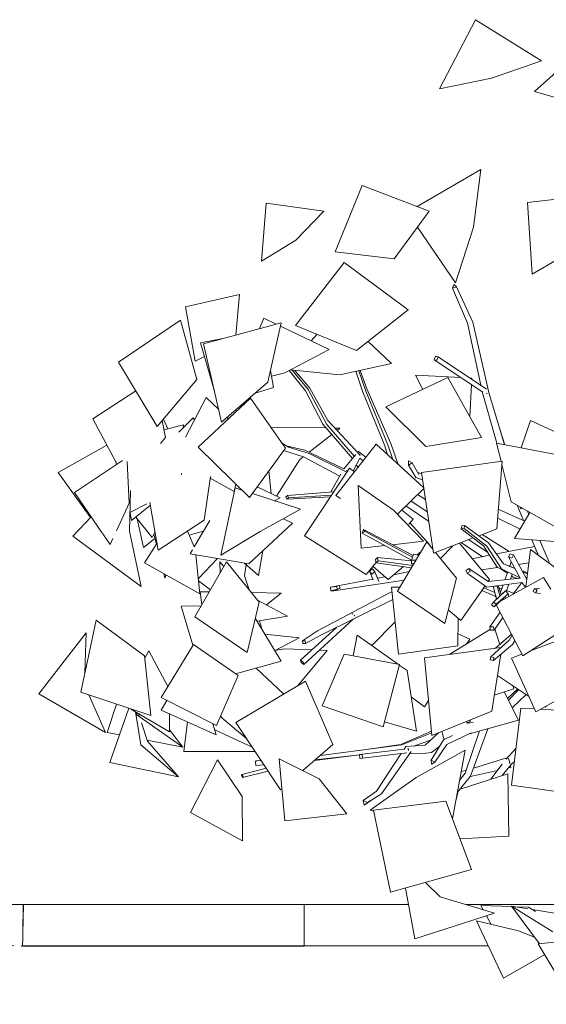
# Model space of a CAD drawing. Header units: millimetres. Extents: x -2624 to 101766, y -16 to 109490.
# Tile 63 of 151: x 37210 to 39119, y 68718 to 72290. Entities that reach past the tile are written whole.
import ezdxf

# ---------------------------------------------------------------- set-up
doc = ezdxf.new("R2010")
doc.units = ezdxf.units.MM
doc.header["$MEASUREMENT"] = 0
for name, color, linetype in [('L1', 7, 'Continuous'), ('Nouveau_VRD _ Voirie 3d.VRD', 7, 'Continuous'), ('Nouveau_VRD _ Végétation.VRD', 7, 'Continuous'), ('VRD _ Bordure.VRD', 7, 'Continuous')]:
    doc.layers.add(name, color=color, linetype=linetype)

# ---------------------------------------------------------------- blocks, each defined once
blk = doc.blocks.new('Élément de coupe_44')
at = {"layer": 'VRD _ Bordure.VRD', "color": 7, "linetype": 'Continuous', "lineweight": 15}
for p, q in [((34414.4, 69486.3), (34450.2, 69584.6)), ((34450.2, 69584.6), (34969.2, 69410)), ((34409.2, 69472.1), (34411.5, 69478.4)), ((34411.5, 69478.4), (34414.4, 69486.3)), ((34398.9, 69443.6), (34408, 69468.7)), ((34398.9, 69443.6), (34926.5, 69266.1)), ((34408, 69468.7), (34409.2, 69472.1)), ((34969.2, 69410), (34988.2, 69403.6)), ((34958.4, 69303.3), (34988.2, 69403.6)), ((34988.2, 69403.6), (35516.8, 69267.3)), ((34956, 69295.2), (34958.4, 69303.3)), ((34926.5, 69266.1), (34945.5, 69259.7)), ((34945.5, 69259.7), (34953.1, 69285.4)), ((34953.1, 69285.4), (34954.1, 69288.8)), ((34954.1, 69288.8), (34956, 69295.2)), ((35513.7, 69160.1), (35536.2, 69262.3)), ((35516.8, 69267.3), (35536.2, 69262.3)), ((35536.2, 69262.3), (36073.2, 69164.5)), ((34945.5, 69259.7), (35484.6, 69120.7)), ((35511.9, 69151.9), (35513.7, 69160.1)), ((36073.2, 69164.5), (36092.9, 69160.9)), ((36077.9, 69057.3), (36092.9, 69160.9)), ((36092.9, 69160.9), (36635.6, 69101.9)), ((35484.6, 69120.7), (35503.9, 69115.7)), ((35503.9, 69115.7), (35509.7, 69141.8)), ((35509.7, 69141.8), (35510.5, 69145.3)), ((35510.5, 69145.3), (35511.9, 69151.9)), ((35503.9, 69115.7), (36051.7, 69015.9)), ((36635.6, 69101.9), (36655.5, 69099.8)), ((36648, 68995.4), (36655.5, 69099.8)), ((36655.5, 69099.8), (37202.8, 69080)), ((36075.7, 69042.3), (36076.6, 69049)), ((36076.6, 69049), (36077.9, 69057.3)), ((37202.8, 69080), (37222.8, 69079.3)), ((37222.8, 69079.3), (37221.6, 68974.7)), ((36051.7, 69015.9), (36071.3, 69012.3)), ((36071.3, 69012.3), (36075.2, 69038.8)), ((36071.3, 69012.3), (36624.8, 68952.2)), ((36075.2, 69038.8), (36075.7, 69042.3)), ((36644.7, 68950.4), (36646.6, 68976.7)), ((36646.6, 68976.7), (36646.9, 68980.3)), ((36646.9, 68980.3), (36647.4, 68987)), ((36647.4, 68987), (36648, 68995.4)), ((36624.8, 68952.2), (36635.4, 68951.1)), ((36651.8, 68949.8), (37189.6, 68930.4)), ((37221.3, 68956), (37221, 68929.3)), ((37221.4, 68959.6), (37221.3, 68956)), ((37221.5, 68966.3), (37221.4, 68959.6)), ((37221.6, 68974.7), (37221.5, 68966.3)), ((37215.5, 68929.5), (37221, 68929.3))]:
    blk.add_line(p, q, dxfattribs=at)
blk = doc.blocks.new('Élément de coupe_45')
at = {"layer": 'VRD _ Bordure.VRD', "color": 7, "linetype": 'Continuous', "lineweight": 15}
for p, q in [((37221.8, 68974.4), (37223.7, 69079)), ((37223.7, 69079), (37223.7, 69079.3)), ((37223.7, 69079), (38221, 69079.2)), ((38221, 69079.2), (38241, 69079.2)), ((38241, 69079.2), (38619.8, 69079.3)), ((38241, 69079.2), (38241, 68974.6)), ((38827.1, 69079.3), (39241, 69079.4)), ((39241, 69079.4), (39261, 69079.4)), ((39261, 69079.4), (39261, 69046)), ((39261, 69079.4), (39329.8, 69079.4)), ((39373.2, 69079.4), (39449.7, 69079.5)), ((39690.3, 69079.5), (39987.6, 69079.6)), ((40281, 69061.4), (40281, 68975)), ((40295.3, 69079.6), (40480.8, 69079.7)), ((40809.6, 69079.7), (41563.2, 69079.9)), ((41563.2, 69079.9), (41583.2, 69079.9)), ((41583.2, 69079.9), (41585, 68975.3)), ((40801, 68975.1), (40801, 69041.2)), ((39261, 69001.8), (39261, 68975.2)), ((37221, 68929), (37221.5, 68955.7)), ((37221.5, 68955.7), (37221.6, 68959.3)), ((37221.6, 68959.3), (37221.7, 68966)), ((37221.7, 68966), (37221.8, 68974.4)), ((38241, 68974.6), (38241, 68966.2)), ((38241, 68966.2), (38241, 68959.5)), ((38241, 68959.5), (38241, 68955.9)), ((38241, 68955.9), (38241, 68929.2)), ((40281, 68975), (40281, 68966.6)), ((40281, 68966.6), (40281, 68959.9)), ((40281, 68959.9), (40281, 68956.3)), ((40281, 68956.3), (40281, 68929.6)), ((40801, 68966.7), (40801, 68975.1)), ((40801, 68960), (40801, 68966.7)), ((40801, 68956.4), (40801, 68960)), ((40801, 68929.7), (40801, 68956.4)), ((41585, 68975.3), (41585.2, 68966.9)), ((41585.2, 68966.9), (41585.3, 68960.2)), ((41585.3, 68960.2), (41585.4, 68956.6)), ((41585.4, 68956.6), (41585.8, 68931.1)), ((37221, 68929), (38221, 68929.2)), ((38221, 68929.2), (38241, 68929.2)), ((38241, 68929.2), (38538.8, 68929.3)), ((38538.8, 68929.3), (38908.6, 68929.4)), ((39334, 68929.4), (40161.2, 68929.6)), ((40177.8, 68929.6), (40261, 68929.6)), ((40261, 68929.6), (40281, 68929.6)), ((40281, 68929.6), (40355.5, 68929.6)), ((40614.9, 68929.7), (40781, 68929.7)), ((40781, 68929.7), (40801, 68929.7)), ((40801, 68929.7), (41565.9, 68929.9)), ((41565.9, 68929.9), (41585.9, 68929.9))]:
    blk.add_line(p, q, dxfattribs=at)
blk = doc.blocks.new('Élément de coupe_65')
at = {"layer": 'Nouveau_VRD _ Voirie 3d.VRD', "color": 251, "linetype": 'Continuous', "lineweight": 15, "true_color": 0x6a6a6a}
blk.add_line((38908.7, 68929.3), (37215.5, 68929.3), dxfattribs=at)
blk = doc.blocks.new('Élément de coupe_1473')
at = {"layer": 'Nouveau_VRD _ Végétation.VRD', "color": 7, "linetype": 'Continuous', "lineweight": 15}
for p, q in [((38732, 72039.4), (38861.9, 72289.7)), ((38861.9, 72289.7), (39101.2, 72140.4)), ((39075.7, 72029.7), (39277, 72209.4)), ((39101.2, 72140.4), (38919.8, 72078.1)), ((38732, 72039.4), (38919.8, 72078.1)), ((39075.7, 72029.7), (39261.6, 71975.6)), ((38651.3, 71611.5), (38882.1, 71746.4)), ((38882.1, 71746.4), (38855.1, 71536.6)), ((38451.9, 71687.6), (38354, 71447.3)), ((38451.9, 71687.6), (38694.3, 71595.2)), ((39051.2, 71626.6), (39310, 71657.4)), ((38086.2, 71413.3), (38103.1, 71624.5)), ((38103.1, 71624.5), (38312.9, 71594.9)), ((39067.2, 71366.5), (39051.2, 71626.6)), ((38312.9, 71594.9), (38210.6, 71490.3)), ((38694.3, 71595.2), (38567.2, 71422.2)), ((38789.5, 71335.4), (38651.8, 71537.3)), ((38789.5, 71335.4), (38855.1, 71536.6)), ((38086.2, 71413.3), (38210.6, 71490.3)), ((38354, 71447.3), (38567.2, 71422.2)), ((39067.2, 71366.5), (39240.6, 71468.6)), ((38386, 71409.1), (38209.5, 71180.2)), ((38386, 71409.1), (38618.5, 71237.4)), ((38783.4, 71328.8), (38778.3, 71316.2)), ((38778.3, 71316.2), (38793.2, 71321)), ((38833.6, 71189.1), (38778.3, 71316.2)), ((38793.2, 71321), (38783.4, 71328.8)), ((38852.5, 71192.5), (38793.2, 71321)), ((37810.9, 71248.3), (38007, 71292.5)), ((38007, 71292.5), (37993.5, 71145.6)), ((37810.9, 71248.3), (37846, 71050.4)), ((38618.5, 71237.4), (38430.7, 71089.4)), ((37568, 71046.8), (37793, 71199.9)), ((37793, 71199.9), (37852.4, 70984.6)), ((37876.9, 71113.9), (38158.2, 71190.4)), ((38079.5, 71169), (38095.1, 71207.2)), ((38095.1, 71207.2), (38140.2, 71185.5)), ((38158.2, 71190.4), (38109.9, 70974.2)), ((38910.9, 70937.8), (38852.5, 71192.5)), ((38155.4, 71178.1), (38332, 71092.9)), ((38209.5, 71180.2), (38430.7, 71089.4)), ((38882.1, 70963.3), (38833.6, 71189.1)), ((37865.6, 71117), (37946, 71132.7)), ((38267.1, 71124.2), (38287.4, 71148.2)), ((38472.6, 71122.5), (38558.3, 71043)), ((37865.6, 71117), (37916.1, 70942.5)), ((37941.9, 70829.8), (37876.9, 71113.9)), ((38332, 71092.9), (38171.3, 71009.1)), ((37846, 71050.4), (37879.7, 71068.3)), ((38717.8, 71068.5), (38712.5, 71056.2)), ((38712.5, 71056.2), (38722, 71054.1)), ((38888.7, 70939), (38712.5, 71056.2)), ((38727.3, 71066.4), (38717.8, 71068.5)), ((38722, 71054.1), (38727.3, 71066.4)), ((38902.5, 70949.7), (38727.3, 71066.4)), ((37568, 71046.8), (37708.6, 70813.8)), ((38119.5, 71017.2), (38129.7, 70955.7)), ((38246.1, 70943.6), (38186.7, 71017.2)), ((38190.3, 71019), (38370.5, 71001)), ((38255.6, 70948.1), (38198, 71018.3)), ((38262, 70952.4), (38207.1, 71017.4)), ((38558.3, 71043), (38370.5, 71001)), ((38452.8, 70941.5), (38429, 71014.1)), ((38464.5, 70942.2), (38439.2, 71016.4)), ((38468.6, 70950.5), (38444.2, 71017.5)), ((37708.6, 70813.8), (37852.4, 70984.6)), ((38122.9, 70996.6), (38171.3, 71009.1)), ((38762.5, 70991.3), (38537.1, 70884.7)), ((38645.3, 71000.5), (38809.8, 70991.5)), ((38645.3, 71000.5), (38671.8, 70948.4)), ((38762.5, 70991.3), (38884.1, 70773.7)), ((38842.5, 70989.7), (38848.4, 70989.3)), ((38848.4, 70989.3), (38848.3, 70985.8)), ((37475, 70841.6), (37630.6, 70943)), ((37941.9, 70829.8), (38109.9, 70974.2)), ((38063.9, 70934.7), (38129.7, 70955.7)), ((38308.8, 70821.9), (38246.1, 70943.6)), ((38323, 70820.7), (38255.6, 70948.1)), ((38327.6, 70835.2), (38262, 70952.4)), ((38533, 70744.3), (38452.8, 70941.5)), ((38544.9, 70747.5), (38464.5, 70942.2)), ((38554.8, 70751.9), (38468.6, 70950.5)), ((38847.3, 70966.5), (38841.3, 70850.4)), ((37811, 70775.7), (37885.8, 70919.4)), ((37856.9, 70738.8), (38047, 70917.2)), ((37885.8, 70919.4), (37931.5, 70875.3)), ((38047, 70917.2), (38173.3, 70735.2)), ((38888, 70935.8), (38887.1, 70940)), ((38940.1, 70753.1), (38888, 70935.8)), ((38901.8, 70933.7), (38903.4, 70933.3)), ((38903.4, 70933.3), (38904, 70934.6)), ((38967.6, 70747.9), (38910.9, 70937.8)), ((38537.1, 70884.7), (38682.6, 70741.5)), ((37475, 70841.6), (37560.2, 70682.7)), ((37726.4, 70834.9), (37738.5, 70774.1)), ((37731.3, 70840.8), (37746.6, 70805.7)), ((37787.1, 70793.9), (37838.6, 70845.4)), ((37838.6, 70845.4), (37843.2, 70837.6)), ((37961.3, 70846.5), (37966.4, 70841.6)), ((38443.8, 70709.4), (38327.6, 70835.2)), ((39061.7, 70835.2), (39027.5, 70736.5)), ((39061.7, 70835.2), (39255.7, 70746)), ((37732.8, 70802.4), (37803.5, 70819.4)), ((37803.5, 70819.4), (37803.1, 70810)), ((38120.1, 70811.7), (38320.4, 70808.6)), ((38416.9, 70698.4), (38308.8, 70821.9)), ((38423.1, 70705.6), (38323, 70820.7)), ((38352.6, 70808.1), (38370.9, 70807.8)), ((38370.9, 70807.8), (38360.4, 70799.7)), ((38968.8, 70747.7), (38950.8, 70804.1)), ((37720, 70752.1), (37738.5, 70774.1)), ((38341.3, 70784.8), (38259.4, 70720.9)), ((38884.1, 70773.7), (38682.6, 70741.5)), ((37349.8, 70647), (37526, 70746.5)), ((37856.9, 70738.8), (38042.9, 70556.1)), ((38042.9, 70556.1), (38173.3, 70735.2)), ((38184.1, 70738.4), (38159.7, 70754.7)), ((38169.9, 70725.9), (38167.6, 70727.4)), ((38243.6, 70728.5), (38176.3, 70743.6)), ((38259.2, 70716.5), (38184.1, 70738.4)), ((38384.7, 70660.4), (38243.6, 70728.5)), ((38502.3, 70749.8), (38356.6, 70564)), ((38502.3, 70749.8), (38674.5, 70591.5)), ((38543.8, 70711.7), (38533, 70744.3)), ((38562.5, 70694.5), (38544.9, 70747.5)), ((38581.9, 70676.6), (38554.8, 70751.9)), ((38938.5, 70753.4), (39205.4, 70702.6)), ((38938.5, 70753.4), (38955, 70687.7)), ((38140.7, 70561.7), (38225, 70694.1)), ((38239.2, 70703.7), (38169.9, 70725.9)), ((38237.9, 70704.1), (38225, 70694.1)), ((38370.6, 70633.9), (38239.2, 70703.7)), ((38395.7, 70647.7), (38259.2, 70716.5)), ((38428.5, 70712), (38384.7, 70660.4)), ((38442.8, 70698.9), (38418.3, 70653)), ((38437.6, 70722.8), (38434.7, 70719.3)), ((38465.1, 70702.3), (38437.6, 70722.8)), ((38454.7, 70689), (38442.8, 70698.9)), ((38443, 70707.9), (38443.8, 70709.4)), ((37409.3, 70574.1), (37582.3, 70690.1)), ((37559.1, 70687.9), (37561.6, 70676.2)), ((37599.4, 70687.1), (37606.7, 70536.1)), ((38405.9, 70663), (38242.6, 70417.5)), ((38398.1, 70654.5), (38393.5, 70653.3)), ((38398.9, 70652.5), (38398.1, 70654.5)), ((38405.9, 70663), (38423.3, 70649)), ((38437.2, 70666.8), (38429.3, 70673.5)), ((38619.7, 70689), (38619.3, 70673.8)), ((38619.3, 70673.8), (38632.9, 70681.5)), ((38645.4, 70629.1), (38619.3, 70673.8)), ((38632.9, 70681.5), (38619.7, 70689)), ((38656.8, 70639.6), (38632.9, 70681.5)), ((38666.4, 70646.5), (38959, 70688.3)), ((38959, 70688.3), (38940.1, 70442.2)), ((38958, 70675.6), (38992, 70540)), ((37467, 70483.5), (37349.8, 70647)), ((37796.7, 70645), (37796.5, 70640.2)), ((37901.2, 70633), (37878.8, 70473.5)), ((37900.4, 70626.9), (37987.4, 70578)), ((38122, 70570.7), (38112.9, 70652.3)), ((38374.7, 70641.2), (38337.5, 70576.3)), ((38670.3, 70620.3), (38645.4, 70629.1)), ((38667.1, 70642.1), (38652.7, 70646.8)), ((38666.4, 70646.5), (38709.7, 70354.1)), ((37938.7, 70347.2), (37991.3, 70591)), ((37987.4, 70578), (37993.5, 70604.6)), ((37991.3, 70591), (38015.3, 70583.1)), ((38071.2, 70595.1), (38154.2, 70555.2)), ((38447.6, 70372.2), (38437.4, 70599.4)), ((38437.4, 70599.4), (38565.6, 70510.4)), ((38674.9, 70588.9), (38579.1, 70496.3)), ((37510.7, 70425.6), (37409.3, 70574.1)), ((37611.9, 70581.7), (37608, 70434.2)), ((38053.5, 70570.7), (38228.5, 70513.9)), ((38154.2, 70555.2), (38133.6, 70544.7)), ((38180.8, 70563.7), (38174.6, 70558.9)), ((38174.6, 70558.9), (38178.4, 70550.1)), ((38336.8, 70559.1), (38178.4, 70550.1)), ((38178.4, 70550.1), (38184.6, 70554.9)), ((38346.7, 70577), (38180.8, 70563.7)), ((38184.6, 70554.9), (38180.8, 70563.7)), ((38340.2, 70564.2), (38184.6, 70554.9)), ((38356.6, 70564), (38372.6, 70552.9)), ((38680.8, 70549.2), (38652.2, 70567)), ((37560.8, 70435.7), (37606.7, 70536.1)), ((37609.8, 70501.3), (37670.7, 70533.5)), ((37615.4, 70472.9), (37683.9, 70528)), ((37682.2, 70537.9), (37711.6, 70364.8)), ((38228.5, 70513.9), (38081.9, 70433.4)), ((38692.4, 70470.9), (38609.6, 70525.8)), ((38687.5, 70504.1), (38628.3, 70543.8)), ((38946.7, 70513.3), (38945.6, 70514)), ((39040.5, 70470.7), (38946.7, 70513.3)), ((39183.6, 70431.8), (38992, 70540)), ((39036.6, 70472.5), (39013, 70528.1)), ((39023.4, 70522.2), (39026.7, 70515.3)), ((39026.7, 70515.3), (39029.5, 70518.8)), ((39026.7, 70515.3), (39031.8, 70517.6)), ((37403.2, 70415.6), (37469.4, 70486.1)), ((37615.4, 70472.9), (37611.1, 70502)), ((37690.7, 70411.2), (37631, 70485.5)), ((37659.2, 70375.3), (37636, 70479.3)), ((38165.8, 70479.4), (38198.8, 70463.2)), ((38673.6, 70397.7), (38565.6, 70510.4)), ((38594.6, 70511.3), (38635.7, 70478.3)), ((38635.7, 70478.3), (38620.3, 70460)), ((39023.5, 70441.5), (38943.1, 70480.9)), ((39004, 70408), (39058.8, 70502.3)), ((39055, 70495.7), (39050.2, 70507.2)), ((37711.6, 70364.8), (37878.8, 70473.5)), ((37898.8, 70472.8), (37842.5, 70377)), ((38198.8, 70463.2), (38041, 70315.3)), ((38623.9, 70464.2), (38694.9, 70385.7)), ((38812.2, 70454.1), (38810.7, 70442.8)), ((38810.7, 70442.8), (38821.3, 70443.4)), ((38890.8, 70381.3), (38810.7, 70442.8)), ((38822.7, 70454.6), (38812.2, 70454.1)), ((38821.3, 70443.4), (38822.7, 70454.6)), ((38903.4, 70380.2), (38821.3, 70443.4)), ((38909.8, 70392.3), (38822.7, 70454.6)), ((38874.9, 70417.3), (38940.1, 70442.2)), ((37650.2, 70233.7), (37403.2, 70415.6)), ((37537.9, 70385.8), (37511.7, 70424.1)), ((37537.9, 70385.8), (37547.9, 70407.7)), ((37650.2, 70233.7), (37608, 70434.2)), ((37659.2, 70375.3), (37700.3, 70407.6)), ((37690.7, 70411.2), (37700.4, 70430.8)), ((37705.5, 70386.8), (37696.5, 70422.8)), ((37818.3, 70434.2), (37842.5, 70376.9)), ((37824.4, 70419.9), (37876.3, 70434.5)), ((37938.7, 70347.2), (38081.9, 70433.4)), ((38242.6, 70417.5), (38465.7, 70276.4)), ((38455.9, 70439.9), (38451.8, 70426.9)), ((38451.8, 70426.9), (38461.8, 70433.2)), ((38630.4, 70328.5), (38451.8, 70426.9)), ((38461.8, 70433.2), (38455.9, 70439.9)), ((38636.2, 70346.5), (38455.9, 70439.9)), ((38634, 70340), (38461.8, 70433.2)), ((38709.7, 70354.1), (38854.3, 70409.4)), ((38984.1, 70360.7), (38886.2, 70421.6)), ((39004, 70408), (39200.1, 70392.6)), ((37662.9, 70318.8), (37707.3, 70389.8)), ((38533.5, 70381.9), (38447.6, 70372.2)), ((38673.6, 70397.7), (38561.8, 70385.1)), ((38579.9, 70217.1), (38685.7, 70395.1)), ((38685.7, 70395.1), (38707.5, 70368.5)), ((38694.9, 70385.7), (38694, 70385)), ((38734.9, 70335.1), (38780, 70381)), ((38804.6, 70390.4), (38912.7, 70258.4)), ((38887.6, 70341.5), (38810.5, 70392.6)), ((38906, 70357.5), (38837.9, 70403.1)), ((38940.3, 70303.3), (38890.8, 70381.3)), ((38956.7, 70297.3), (38903.4, 70380.2)), ((38963.8, 70316.2), (38909.8, 70392.3)), ((39076.2, 70379.1), (38938.6, 70351.7)), ((39090, 70346.5), (39066, 70403.1)), ((39129.2, 70322.2), (39095.6, 70400.8)), ((37836.5, 70366.8), (37827.9, 70352.1)), ((37827.9, 70352.1), (38041, 70315.3)), ((37863.4, 70206.7), (37848.9, 70348.5)), ((37857.7, 70262.5), (37927.4, 70334.9)), ((38076.3, 70273), (38091.4, 70362.5)), ((38506.6, 70338.6), (38499.5, 70331.6)), ((38509.6, 70326.9), (38506.6, 70338.6)), ((38630.3, 70326.5), (38506.6, 70338.6)), ((38637.6, 70350.6), (38630.4, 70329.5)), ((38656.2, 70346.9), (38637.6, 70350.6)), ((38665.1, 70360.4), (38650.6, 70348)), ((38656.8, 70346.4), (38656.2, 70346.9)), ((38717.1, 70356.9), (38793.3, 70263.9)), ((38912.9, 70346.6), (38850.7, 70334.2)), ((38988, 70351.9), (38982.1, 70340.5)), ((38982.1, 70340.5), (38993.8, 70336.4)), ((39023.8, 70264), (38982.1, 70340.5)), ((38999.8, 70347.9), (38988, 70351.9)), ((38993.8, 70336.4), (38999.8, 70347.9)), ((39047.3, 70260.8), (38999.8, 70347.9)), ((39044.3, 70230.8), (39061.1, 70367.9)), ((39061.1, 70367.9), (39203.1, 70262.7)), ((39082, 70361.7), (39082.5, 70364.1)), ((37863.4, 70206.7), (37662.9, 70318.8)), ((37845.3, 70124), (37959.9, 70322.7)), ((37937.1, 70283.1), (37935.3, 70323.1)), ((37935.3, 70323.1), (37950.1, 70305.8)), ((37959.9, 70322.7), (38077.8, 70176.9)), ((38076.3, 70273), (38024.8, 70318.1)), ((38031.3, 70312.4), (38025.2, 70272.2)), ((38502.4, 70320.1), (38465.7, 70276.4)), ((38488.7, 70297.4), (38478, 70289)), ((38497.1, 70287), (38488.7, 70297.4)), ((38490.9, 70306.4), (38545.7, 70258.5)), ((38499.5, 70331.6), (38502.5, 70319.9)), ((38502.5, 70319.9), (38509.6, 70326.9)), ((38630.2, 70301.6), (38502.5, 70319.9)), ((38634.9, 70309.5), (38509.6, 70326.9)), ((38601.1, 70305.8), (38545.7, 70258.5)), ((38628.8, 70329.4), (38626, 70327)), ((38630.4, 70329.5), (38630.2, 70315.8)), ((38630.2, 70315.8), (38638.6, 70315.7)), ((38644.1, 70329.1), (38630.4, 70329.5)), ((38644, 70324.8), (38644.1, 70329.1)), ((38837.6, 70298.4), (38826.9, 70291.8)), ((38842.5, 70287.9), (38837.6, 70298.4)), ((38907.5, 70251.2), (38837.6, 70298.4)), ((38941.6, 70302.7), (38883.4, 70294.3)), ((38988.1, 70282.1), (38940.3, 70303.3)), ((39023.2, 70265.2), (38956.7, 70297.3)), ((39004.8, 70298.7), (38963.8, 70316.2)), ((39003.9, 70300.5), (38972.5, 70312.5)), ((38987.1, 70309.3), (38982.6, 70308.6)), ((38986.4, 70307.2), (38991.9, 70322.5)), ((39003.5, 70300.6), (39003.6, 70300.9)), ((39055.2, 70319.1), (39018.4, 70313.8)), ((37736.2, 70264.1), (37732.2, 70280.1)), ((37736.2, 70264.1), (37739.5, 70276)), ((37740.6, 70275.4), (37736.2, 70264.1)), ((38042.2, 70220.9), (38025.2, 70272.2)), ((38478, 70289), (38486.4, 70278.6)), ((38491.2, 70257.2), (38478, 70289)), ((38486.4, 70278.6), (38497.1, 70287)), ((38511.8, 70251.2), (38497.1, 70287)), ((38533.6, 70269.1), (38506.7, 70263.6)), ((38621.7, 70287.4), (38566.1, 70275.8)), ((38750.6, 70099.8), (38793.3, 70263.9)), ((38826.9, 70291.8), (38831.7, 70281.3)), ((38831.7, 70281.3), (38842.5, 70287.9)), ((38903.3, 70231.3), (38831.7, 70281.3)), ((39024.5, 70264.1), (38907.5, 70251.2)), ((38950.5, 70179), (39108.6, 70266.3)), ((38977.4, 70282), (38955.6, 70296.5)), ((38968.8, 70257.9), (38978.9, 70286.2)), ((38989.1, 70260.1), (38995.6, 70278.5)), ((38999.3, 70267.5), (38993.1, 70271.6)), ((39012.8, 70262.8), (38999.3, 70267.5)), ((39050.7, 70282.5), (39031.4, 70289.9)), ((39050.3, 70279.4), (39033.2, 70286.7)), ((39046.5, 70266.5), (39044.3, 70266.2)), ((39048.4, 70264.2), (39046.5, 70266.5)), ((39135.1, 70223.2), (39108.6, 70266.3)), ((37901.7, 70221.7), (37858.6, 70253.4)), ((38489.9, 70260.2), (38336.1, 70230.8)), ((38336.1, 70230.8), (38358.7, 70234)), ((38336.1, 70230.8), (38337.6, 70217.3)), ((38507.8, 70241.4), (38348.9, 70218.3)), ((38348.9, 70218.3), (38371.3, 70226.8)), ((38353.4, 70233.3), (38368.5, 70236.7)), ((38368.5, 70236.7), (38358.7, 70234)), ((38358.7, 70234), (38361.5, 70224)), ((38361.5, 70224), (38371.3, 70226.8)), ((38371.3, 70226.8), (38368.5, 70236.7)), ((38603.3, 70256.3), (38507.8, 70241.4)), ((38557.4, 70231), (38588.6, 70231.6)), ((38557.4, 70231), (38583.1, 69988.2)), ((38808.7, 70109.6), (38896.9, 70235.8)), ((38932.7, 70211.5), (38892.1, 70228.9)), ((39030.5, 70247.7), (38903.3, 70231.3)), ((38907.6, 70251.2), (38912.7, 70258.4)), ((38938.9, 70188), (38926.6, 70234.3)), ((38932.2, 70235), (38940.3, 70235.2)), ((38940.3, 70235.2), (38940.3, 70236.1)), ((38950.9, 70199.2), (38940.3, 70235.2)), ((38955.8, 70204.3), (38944.6, 70236.6)), ((38957, 70225.2), (38947.3, 70228.9)), ((38952.7, 70213.1), (38961.9, 70238.9)), ((38973.2, 70215.8), (38982.4, 70241.5)), ((39030.6, 70247.5), (38997.2, 70204.8)), ((39043.9, 70230.5), (39030.5, 70247.7)), ((39040.9, 70249.5), (39041.4, 70249.4)), ((39046.9, 70260.1), (39047.3, 70260.8)), ((37870, 70166.7), (37864.6, 70214.1)), ((37864.6, 70214.1), (37897, 70213.6)), ((38049.9, 70211.4), (38158.1, 70209.8)), ((38158.1, 70209.8), (38104.2, 70167.1)), ((38550.1, 70210.6), (38289.2, 70072.4)), ((38337.6, 70217.3), (38361.5, 70224)), ((38337.6, 70217.3), (38348.9, 70218.3)), ((38559.2, 70214.4), (38550.1, 70210.6)), ((38579.9, 70217.1), (38750.6, 70099.8)), ((38936.2, 70197.5), (38885.4, 70219.3)), ((38971.2, 70218), (38927, 70177)), ((38966.9, 70194.8), (38929.9, 70159.2)), ((38935.4, 70201.2), (38936.5, 70196.4)), ((38936.6, 70196.7), (38936.5, 70196.4)), ((38936.5, 70196.4), (38938.8, 70187.9)), ((38981, 70206.9), (38937.2, 70169)), ((38959.8, 70208.3), (38950.2, 70198.5)), ((38971.2, 70218), (38959.8, 70208.3)), ((38964.9, 70186.9), (38963.7, 70191.7)), ((38971.1, 70190.4), (38969.6, 70197)), ((38981, 70206.9), (38971.2, 70218)), ((39000.3, 70208.7), (38974.2, 70218.6)), ((38983.6, 70197.2), (38981, 70206.9)), ((39075.8, 70225.7), (39070.6, 70215.9)), ((39070.6, 70215.9), (39080, 70210.5)), ((39085.1, 70220.3), (39075.8, 70225.7)), ((39095.7, 70225.3), (39075.8, 70225.7)), ((39080, 70210.5), (39085.1, 70220.3)), ((39098.3, 70208.4), (39080, 70210.5)), ((37795.7, 70162.1), (37868.2, 70163.7)), ((37838.3, 70020.6), (37795.7, 70162.1)), ((38034.6, 69994.5), (38077.8, 70176.9)), ((38180.3, 70126.4), (38071.7, 70184.4)), ((38560.6, 70185), (38301.1, 70056.6)), ((38562.2, 70185.7), (38560.6, 70185)), ((38927, 70177), (38919.7, 70167.1)), ((38919.7, 70167.1), (38929.9, 70159.2)), ((38937.2, 70169), (38927, 70177)), ((38929.9, 70159.2), (38937.2, 70169)), ((39033.6, 69981.6), (38937.6, 70166.6)), ((38956, 70182), (38955.5, 70183.8)), ((38962.3, 70185.5), (38961.1, 70189.1)), ((37845.3, 70124), (38034.6, 69994.5)), ((38180.3, 70126.4), (38070.5, 70107.2)), ((38417.1, 70133.3), (38413.9, 70135.6)), ((38423.5, 70128.7), (38422.7, 70129.3)), ((38424.3, 70125.4), (38423.5, 70128.7)), ((38763.4, 70149.1), (38808.7, 70109.6)), ((38951.4, 70140.1), (38914.7, 70087.2)), ((38961.4, 70120.8), (38929.8, 70075.3)), ((37431.5, 69849.9), (37487.1, 70111.7)), ((37487.1, 70111.7), (37662.3, 69981.9)), ((38157.4, 69962.5), (38063.9, 70118.3)), ((38087.1, 70085.1), (38079.3, 70108.8)), ((38087.1, 70085.1), (38081.1, 70089.5)), ((38358.8, 70085.2), (38228.1, 69965.6)), ((38419.1, 70115), (38239.6, 69950.8)), ((38486.6, 70019), (38570.8, 70104.7)), ((38799.9, 70117.3), (38798.5, 70017.9)), ((38927.5, 70087.5), (38914.7, 70087.2)), ((38914.7, 70087.2), (38917.1, 70075)), ((38929.8, 70075.3), (38927.5, 70087.5)), ((39033.6, 69981.6), (39212.2, 70097.7)), ((37279.8, 69844.3), (37450.8, 70065.8)), ((37450.8, 70065.8), (37446.4, 69920.2)), ((38223.5, 70047.5), (38098.8, 70060.1)), ((38223.5, 70047.5), (38136.2, 70001.3)), ((38289.2, 70072.4), (38235.4, 70036.5)), ((38301.1, 70056.6), (38246, 70027)), ((38419.4, 69981.8), (38433.2, 70057)), ((38433.2, 70057), (38582.6, 69950.8)), ((38916.5, 70078.3), (38769.1, 69987.4)), ((38841.1, 70042.1), (38799.1, 70062.1)), ((38917.1, 70075), (38929.8, 70075.3)), ((38950.2, 70022.8), (38932.4, 70079)), ((38934.9, 70009.5), (38992.8, 70060.3)), ((38994.9, 70056.3), (38985.2, 70040.3)), ((37723, 69830.2), (37839.7, 70022.9)), ((37839.7, 70022.9), (38001.5, 69910)), ((38244.6, 70036.9), (38235.4, 70036.5)), ((38235.4, 70036.5), (38236.7, 70026.6)), ((38236.7, 70026.6), (38246, 70027)), ((38246, 70027), (38244.6, 70036.9)), ((38583.1, 69988.2), (38798.5, 70017.9)), ((38676.9, 69975.1), (38954.3, 70012)), ((38829.4, 70024.6), (38841.1, 70042.1)), ((38985.2, 70040.3), (38917.6, 69978.6)), ((38996.6, 70023.6), (38926.9, 69964.5)), ((39004.9, 70036.9), (38996.6, 70023.6)), ((39061.1, 69999.5), (39167.2, 70040.5)), ((37685.4, 69765), (37662.3, 69981.9)), ((37663.2, 69973.8), (37678.5, 69999.5)), ((37678.5, 69999.5), (37747.6, 69870.9)), ((38134.3, 70001), (38170.8, 70006.9)), ((38269.6, 70003.6), (38170.8, 70006.9)), ((38324, 70001.8), (38220.1, 69875.2)), ((38324, 70001.8), (38296.4, 70002.7)), ((38306.9, 69800.2), (38386.2, 69988)), ((38586.6, 69950.1), (38386.2, 69988)), ((38917.6, 69978.6), (38915.9, 69967.8)), ((38928.5, 69975.3), (38917.6, 69978.6)), ((38954.4, 69987.9), (38921, 69781.5)), ((38992.5, 69973), (39030.5, 69987.6)), ((37991.8, 69916.7), (38157.4, 69962.5)), ((38228.1, 69965.6), (38230, 69957.7)), ((38237.8, 69958.7), (38228.1, 69965.6)), ((38230, 69957.7), (38239.6, 69950.8)), ((38239.6, 69950.8), (38237.8, 69958.7)), ((38527.5, 69724.4), (38586.6, 69950.1)), ((38586.1, 69948.3), (38614.5, 69928.1)), ((38676.9, 69975.1), (38704.5, 69692.4)), ((38915.9, 69967.8), (38926.9, 69964.5)), ((38926.9, 69964.5), (38928.5, 69975.3)), ((39080.6, 69778.8), (38992.5, 69973)), ((37924, 69728.6), (38001.5, 69910)), ((38166.8, 69843.6), (38067.1, 69937.5)), ((38648, 69708.2), (38614.5, 69928.1)), ((39054.7, 69835.9), (38942, 69910.8)), ((37993.1, 69740.4), (38245.9, 69890.5)), ((38245.9, 69890.5), (38345.7, 69659.8)), ((39001, 69862.2), (38997.2, 69874.1)), ((39080.6, 69778.8), (39267.1, 69882)), ((37521.8, 69703.7), (37279.8, 69844.3)), ((37431.5, 69849.9), (37685.4, 69765)), ((37521.8, 69703.7), (37461.4, 69839.9)), ((39001, 69862.2), (38930.4, 69839.1)), ((39018.1, 69748.5), (38966.4, 69850.9)), ((39015.2, 69862.2), (38978.5, 69826.9)), ((39019.5, 69859.3), (38981.7, 69820.5)), ((39045.7, 69841.9), (38995.3, 69793.5)), ((37527.2, 69704.1), (37560.5, 69806.8)), ((37723, 69830.2), (37924, 69728.6)), ((37723.5, 69785), (37743.1, 69820)), ((38527.5, 69724.4), (38306.9, 69800.2)), ((38677.3, 69797.4), (38629, 69832.7)), ((38677.3, 69797.4), (38692.1, 69819.5)), ((39115.6, 69795.5), (39118.6, 69799.9)), ((37536.9, 69595.4), (37605.8, 69791.6)), ((37753.4, 69706.8), (37613.5, 69789)), ((37630.1, 69779.3), (37649.2, 69658.6)), ((37634.2, 69776.9), (37635.2, 69767.7)), ((37801.7, 69650.5), (37635.2, 69767.7)), ((37644.9, 69760.8), (37641.1, 69772.8)), ((37922.6, 69695.8), (37723.5, 69785)), ((37753.4, 69706.8), (37752.9, 69771.8)), ((37943.1, 69757), (37938.9, 69763.5)), ((38704.5, 69692.4), (38921, 69781.5)), ((38993, 69512.2), (39026.4, 69792.6)), ((39075.6, 69789.8), (39026.4, 69792.6)), ((39173.6, 69784), (39097.9, 69788.4)), ((39115.6, 69795.5), (39113.3, 69797)), ((37673.1, 69672.1), (37652.1, 69738.4)), ((37805.3, 69635.2), (37818.6, 69742.4)), ((37922.6, 69695.8), (37910.7, 69735.2)), ((37943.1, 69757), (38032.9, 69680.3)), ((37993.1, 69740.4), (38155.6, 69495.4)), ((38648, 69708.2), (38532.1, 69742.1)), ((38830, 69744), (38833.8, 69737.6)), ((38833.8, 69737.6), (38844.6, 69744.7)), ((38854.1, 69739.8), (38833.8, 69737.6)), ((38840.8, 69699.4), (39018.1, 69748.5)), ((38844.6, 69744.7), (38842.1, 69749)), ((37572, 69695.4), (37527.2, 69704.1)), ((37753.3, 69713.7), (37801.7, 69650.5)), ((38052.6, 69650.7), (37917.2, 69713.8)), ((38702.9, 69708.6), (38591.7, 69660.2)), ((38703.5, 69702.8), (38594.9, 69659.2)), ((38728.4, 69702.2), (38679.5, 69657.3)), ((38748.3, 69677.5), (38740.6, 69707.2)), ((38778.4, 69692.7), (38746.8, 69676.7)), ((38847, 69702.3), (38758.1, 69660.4)), ((38877.1, 69709.4), (38824.5, 69556.3)), ((38906.7, 69717.6), (38844.1, 69544.8)), ((37786.1, 69542.9), (37649.2, 69658.6)), ((37801.7, 69650.5), (37671.9, 69675.8)), ((37673.1, 69672.1), (37786.1, 69542.9)), ((38236.5, 69565.4), (38345.7, 69659.8)), ((38594.9, 69659.2), (38300.2, 69620.5)), ((38591.7, 69660.2), (38440.4, 69638.9)), ((38679.5, 69657.3), (38609.8, 69653)), ((38701.5, 69677.5), (38638.4, 69654.8)), ((38746.8, 69676.7), (38701.4, 69603.8)), ((38733.1, 69654.7), (38703, 69630.7)), ((38758.1, 69660.4), (38715.1, 69595.9)), ((38062.9, 69635.2), (37805.3, 69635.2)), ((38441.6, 69622.8), (38279.2, 69602.3)), ((38441.6, 69622.9), (38281.5, 69604.3)), ((38603.8, 69643.8), (38441.5, 69623.6)), ((38451.6, 69623.7), (38441.5, 69623.6)), ((38441.5, 69623.6), (38442.4, 69610)), ((38452.4, 69610.1), (38451.6, 69623.7)), ((38613.3, 69630.2), (38452.4, 69610.1)), ((38593.1, 69627.7), (38502.9, 69491.3)), ((38629.5, 69634.5), (38521.8, 69481)), ((38609.8, 69653), (38603.6, 69643.6)), ((38619.2, 69644.6), (38616, 69644.6)), ((38619.5, 69638.9), (38619.2, 69644.6)), ((38672, 69627), (38623.7, 69626.2)), ((38825.3, 69639.6), (38646.6, 69540.4)), ((38672, 69627), (38703, 69630.7)), ((38825.3, 69639.6), (38779.3, 69390.1)), ((39008.9, 69646.1), (38973.3, 69607.4)), ((37786.1, 69542.9), (37536.9, 69595.4)), ((37828.7, 69413.5), (37927.7, 69604.7)), ((37927.7, 69604.7), (38016.5, 69471.1)), ((38064.5, 69597), (38067.1, 69600.7)), ((38066.3, 69583.9), (38064.5, 69597)), ((38095.4, 69586.2), (38066.3, 69583.9)), ((38084.8, 69602.1), (38067.1, 69600.7)), ((38171.3, 69383.8), (38150.4, 69608.3)), ((38150.4, 69608.3), (38295.5, 69536.1)), ((38442.4, 69610), (38452.4, 69610.1)), ((38715.1, 69595.9), (38701.4, 69603.8)), ((38701.4, 69603.8), (38702.4, 69589.3)), ((38702.4, 69589.3), (38715.1, 69595.9)), ((38979, 69613.6), (38854.9, 69574.6)), ((38959.3, 69589.1), (38917.2, 69534.1)), ((38993.2, 69588.6), (38958.8, 69547.4)), ((38985.3, 69599.1), (38981.6, 69609)), ((38987.2, 69590.3), (38985.3, 69599.1)), ((38990.1, 69577.4), (38988.8, 69583.3)), ((39003.2, 69598), (38993.2, 69588.6)), ((38016.9, 69552), (38014.5, 69548.8)), ((38014.5, 69548.8), (38017.6, 69540.3)), ((38103, 69574.7), (38016.9, 69552)), ((38020, 69543.5), (38016.9, 69552)), ((38110.3, 69563.7), (38017.6, 69540.3)), ((38824.5, 69556.3), (38805.5, 69532)), ((38979, 69553.9), (38806.6, 69498.7)), ((38828.1, 69566.6), (38811.1, 69562.6)), ((38941.9, 69566.5), (38843.6, 69544.2)), ((38983.6, 69327.3), (38979, 69553.9)), ((38990.1, 69577.4), (38982.4, 69575.6)), ((38017.6, 69540.3), (38020, 69543.5)), ((38395.4, 69408.5), (38295.5, 69536.1)), ((38479.9, 69422.1), (38646.6, 69540.4)), ((38844.1, 69544.8), (38797.2, 69487.2)), ((38810.7, 69538.6), (38806.6, 69537.9)), ((39296.2, 69470.2), (38993, 69512.2)), ((38155.6, 69495.4), (38160.5, 69499.7)), ((38502.9, 69491.3), (38455.6, 69456.6)), ((38521.8, 69481), (38470.5, 69450.3)), ((38792.6, 69462.1), (38799.2, 69489.7)), ((38017.8, 69310.7), (38016.5, 69471.1)), ((38455.6, 69456.6), (38459.3, 69440.4)), ((38470.5, 69450.3), (38455.6, 69456.6)), ((38487, 69460.1), (38459.3, 69440.4)), ((38459.3, 69440.4), (38470.5, 69450.3)), ((38492.4, 69422.3), (38755, 69455.2)), ((38847.6, 69207.2), (38755, 69455.2)), ((38017.8, 69310.7), (37828.7, 69413.5)), ((38395.4, 69408.5), (38171.3, 69383.8)), ((38493.2, 69418.5), (38479.9, 69422.1)), ((38554.7, 69124.4), (38492.4, 69422.3)), ((38983.6, 69327.3), (38806.3, 69317.8)), ((38554.7, 69124.4), (38847.6, 69207.2)), ((38680.7, 69160), (38733.7, 69107.3)), ((38642.8, 68954.7), (38608.7, 69139.6)), ((38930.6, 69048.3), (38733.7, 69107.3)), ((38930.6, 69048.3), (38642.8, 68954.7)), ((38890.2, 69060.4), (38881.7, 69075.9)), ((38881.7, 69075.9), (38994, 69072.1)), ((39093.9, 68937.6), (38992.9, 69073.6)), ((39051.5, 69064.1), (38992.9, 69073.6)), ((38992.9, 69073.6), (39142.9, 68980.6)), ((39003.9, 69071.8), (39054, 69070.1)), ((39080.1, 69054.6), (39054, 69070.1)), ((39149.1, 69048.3), (39068.8, 69061.3)), ((38963.8, 68812.6), (38865.5, 69020.7)), ((38865.5, 69020.7), (39017.7, 68983.9)), ((38919, 69007.8), (38901.9, 69039)), ((39076.6, 68960.9), (39017.7, 68983.9)), ((39089.8, 68937.2), (39295.1, 68957.8)), ((39219.6, 68717.7), (39089.8, 68937.2)), ((39113, 68898), (38963.8, 68812.6))]:
    blk.add_line(p, q, dxfattribs=at)
blk = doc.blocks.new('Élément de coupe_1488')
at = {"layer": 'L1', "color": 7, "linetype": 'Continuous', "lineweight": 15}
for p, q in [((37052.8, 69079.9), (37222.8, 69079.3)), ((37222.8, 69079.3), (38619.8, 69079.3)), ((38827.1, 69079.3), (39329.8, 69079.3))]:
    blk.add_line(p, q, dxfattribs=at)

msp = doc.modelspace()

# ---------------------------------------------------------------- block references
at = {"layer": 'L1', "lineweight": 0}
msp.add_blockref('Élément de coupe_1488', (0, 0), dxfattribs=at)
at = {"layer": 'Nouveau_VRD _ Voirie 3d.VRD', "lineweight": 0}
msp.add_blockref('Élément de coupe_65', (0, 0), dxfattribs=at)
at = {"layer": 'Nouveau_VRD _ Végétation.VRD', "lineweight": 0}
msp.add_blockref('Élément de coupe_1473', (0, 0), dxfattribs=at)
at = {"layer": 'VRD _ Bordure.VRD', "lineweight": 0}
for name in ['Élément de coupe_44', 'Élément de coupe_45']:
    msp.add_blockref(name, (0, 0), dxfattribs=at)

doc.saveas('drawing.dxf')
